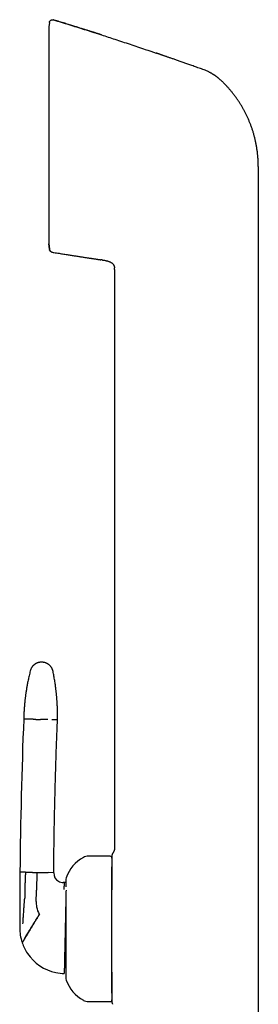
# Model space of a CAD drawing. Header units: millimetres. Extents: x 8 to 880, y 12 to 790.
# Tile 8 of 25: x 218 to 255, y 638 to 790. Entities that reach past the tile are written whole.
import ezdxf

# ---------------------------------------------------------------- set-up
doc = ezdxf.new("R2010")
doc.units = ezdxf.units.MM

msp = doc.modelspace()

# ---------------------------------------------------------------- linework, layer by layer
at = {"color": 7, "linetype": 'Continuous', "lineweight": 30}
for p, q in [((222.48, 789.67), (222.41, 789.04)), ((222.41, 789.05), (222.41, 755.6)), ((222.48, 789.68), (222.48, 789.67)), ((223.12, 790.1), (223.12, 790.1)), ((246.58, 782.29), (246.58, 782.29)), ((254.64, 767.5), (254.64, 754.84)), ((222.41, 755.6), (222.49, 754.84)), ((222.49, 754.84), (222.41, 755.59)), ((222.49, 754.84), (222.5, 754.74)), ((254.64, 754.84), (254.64, 635.44)), ((230.6, 753.11), (230.41, 753.13)), ((230.6, 753.11), (230.64, 753.1)), ((230.6, 753.11), (230.64, 753.1)), ((232.52, 751.66), (232.52, 662.54)), ((231.82, 661.24), (228.52, 661.24)), ((218.8, 658.78), (217.95, 658.8)), ((220.55, 658.74), (220.49, 656.01)), ((223.15, 658.69), (222.29, 658.71)), ((224.77, 657.17), (224.61, 657.17)), ((225.02, 657.17), (224.77, 657.17)), ((220.45, 654.26), (220.48, 655.76)), ((220.48, 655.76), (220.49, 656.01)), ((217.92, 654.6), (217.92, 654.17)), ((228.52, 638.84), (231.82, 638.84))]:
    msp.add_line(p, q, dxfattribs=at)
for centre, radius, start, end in [((1003.49, 651.09), 785.58, 177.71765, 179.43772), ((230.3, 656.19), 5.5, 117.9351, 161.601), ((228.52, 659.54), 1.7, 90, 117.9351), ((231.82, 660.94), 0.3, 360, 90), ((947.04, 652.13), 729.12, 179.47553, 179.80541), ((224.65, 658.67), 1.5, 179.4807, 239.7046), ((224.65, 658.67), 1.5, 239.7046, 268.7598), ((226.22, 657.54), 1.2, 161.601, 180), ((947.04, 652.13), 729.12, 179.83925, 180.04218), ((224.45, 654.18), 4, 178.7598, 190.7717), ((224.45, 654.18), 4, 190.7717, 208.0374), ((947.04, 652.13), 729.12, 180.04218, 180.15155), ((224.92, 650.17), 7, 179.7421, 198.1563), ((224.92, 650.17), 7, 198.1563, 198.7998), ((224.92, 650.17), 7, 198.7998, 213.8642), ((224.92, 650.17), 7, 213.8642, 258.0848), ((224.92, 650.17), 7, 258.0848, 268.7598), ((226.22, 642.54), 1.2, 180, 198.399), ((230.3, 643.9), 5.5, 198.399, 242.0649), ((228.52, 640.54), 1.7, 242.0649, 270), ((231.82, 639.14), 0.3, 270, 360)]:
    msp.add_arc(centre, radius, start, end, dxfattribs=at)
for points, knots in [([(222.48, 789.68), (222.48, 789.69), (222.49, 789.73), (222.5, 789.78), (222.52, 789.83), (222.54, 789.88), (222.57, 789.92), (222.61, 789.97), (222.65, 790.01), (222.7, 790.04), (222.75, 790.07), (222.8, 790.1), (222.86, 790.11), (222.91, 790.12), (222.97, 790.13), (223.02, 790.12), (223.07, 790.12), (223.11, 790.11), (223.12, 790.1)], [0, 0, 0, 0, 0.05595, 0.11427, 0.174787, 0.237264, 0.301403, 0.366849, 0.433195, 0.5, 0.566805, 0.633151, 0.698597, 0.762736, 0.825213, 0.88573, 0.94405, 1, 1, 1, 1]), ([(230.49, 787.79), (230.48, 787.79), (230.47, 787.8), (230.44, 787.8), (230.41, 787.81), (230.37, 787.82), (230.34, 787.83), (230.3, 787.85), (230.27, 787.86), (230.23, 787.87), (230.2, 787.88), (230.16, 787.89), (230.12, 787.9), (230.06, 787.92), (230, 787.94), (229.91, 787.97), (229.81, 788), (229.69, 788.04), (229.55, 788.08), (229.41, 788.13), (229.25, 788.18), (229.08, 788.24), (228.9, 788.29), (228.7, 788.36), (228.5, 788.42), (228.29, 788.49), (228.06, 788.56), (227.83, 788.63), (227.58, 788.71), (227.32, 788.79), (227.06, 788.87), (226.8, 788.96), (226.52, 789.05), (226.23, 789.14), (225.92, 789.23), (225.58, 789.34), (225.22, 789.45), (224.85, 789.57), (224.46, 789.68), (224.06, 789.81), (223.65, 789.94), (223.33, 790.03), (223.16, 790.09), (223.12, 790.1)], [0, 0, 0, 0, 0.011013, 0.021122, 0.030374, 0.038832, 0.046575, 0.053708, 0.058739, 0.063569, 0.068274, 0.072938, 0.079233, 0.086049, 0.093862, 0.105944, 0.119839, 0.135549, 0.153072, 0.17241, 0.193167, 0.215675, 0.239932, 0.265938, 0.292274, 0.320191, 0.349687, 0.380764, 0.413421, 0.447659, 0.481388, 0.516522, 0.553061, 0.591005, 0.630355, 0.675931, 0.723258, 0.772335, 0.823162, 0.875741, 0.93007, 0.98615, 1, 1, 1, 1]), ([(223.12, 790.1), (223.91, 789.86), (225.49, 789.38), (227.84, 788.64), (229.51, 788.11), (230.39, 787.82), (230.49, 787.79)], [0, 0, 0, 0, 0.319972, 0.639945, 0.959917, 1, 1, 1, 1]), ([(223.12, 790.1), (223.12, 790.1), (223.12, 790.1), (223.12, 790.1), (223.12, 790.1), (223.12, 790.1)], [0, 0, 0, 0, 0.2989949, 0.6686044, 1, 1, 1, 1]), ([(230.5, 787.79), (231.18, 787.56), (232.65, 787.09), (234.9, 786.34), (237.02, 785.63), (238.36, 785.18), (238.91, 784.99)], [0, 0, 0, 0, 0.243427, 0.522096, 0.800765, 1, 1, 1, 1]), ([(246.58, 782.29), (246.49, 782.32), (246.27, 782.4), (245.92, 782.53), (245.53, 782.66), (245.15, 782.8), (244.79, 782.93), (244.44, 783.05), (244.11, 783.17), (243.8, 783.28), (243.5, 783.39), (243.21, 783.49), (242.92, 783.59), (242.63, 783.69), (242.34, 783.79), (242.07, 783.89), (241.8, 783.98), (241.55, 784.07), (241.32, 784.15), (241.09, 784.23), (240.88, 784.3), (240.68, 784.37), (240.5, 784.44), (240.32, 784.5), (240.16, 784.55), (240.02, 784.6), (239.88, 784.65), (239.76, 784.69), (239.66, 784.73), (239.57, 784.76), (239.5, 784.78), (239.45, 784.8), (239.4, 784.82), (239.34, 784.83), (239.29, 784.85), (239.24, 784.87), (239.19, 784.89), (239.13, 784.91), (239.08, 784.93), (239.03, 784.95), (238.97, 784.97), (238.94, 784.98), (238.92, 784.99)], [0, 0, 0, 0, 0.03397, 0.085304, 0.135135, 0.183463, 0.230288, 0.27561, 0.316966, 0.356985, 0.395668, 0.433014, 0.469024, 0.507635, 0.544582, 0.579863, 0.613479, 0.64543, 0.675716, 0.704337, 0.731292, 0.757026, 0.781034, 0.803315, 0.823869, 0.842697, 0.859508, 0.874652, 0.888132, 0.899945, 0.907786, 0.914672, 0.921188, 0.927907, 0.934945, 0.942406, 0.950377, 0.95893, 0.968125, 0.97801, 0.988624, 1, 1, 1, 1]), ([(247.02, 782.1), (246.95, 782.14), (246.8, 782.21), (246.65, 782.26), (246.58, 782.29)], [0, 0, 0, 0, 0.50044, 1, 1, 1, 1]), ([(246.58, 782.29), (246.58, 782.29), (246.58, 782.29), (246.58, 782.29), (246.58, 782.29)], [0, 0, 0, 0, 0.455529, 1, 1, 1, 1]), ([(247.02, 782.1), (247.07, 782.08), (247.16, 782.03), (247.3, 781.95), (247.42, 781.88), (247.54, 781.81), (247.63, 781.76), (247.68, 781.73), (247.72, 781.71), (247.75, 781.69), (247.78, 781.67), (247.8, 781.65), (247.83, 781.63), (247.86, 781.62), (247.89, 781.59), (247.94, 781.57), (247.99, 781.53), (248.05, 781.49), (248.13, 781.43), (248.21, 781.37), (248.29, 781.31), (248.35, 781.26), (248.4, 781.22), (248.44, 781.18), (248.48, 781.15), (248.51, 781.12), (248.6, 781.05), (248.73, 780.93), (248.85, 780.82), (248.91, 780.76)], [0, 0, 0, 0, 0.0705388, 0.1371648, 0.1997818, 0.2582318, 0.3124714, 0.3286541, 0.3444255, 0.359787, 0.3747395, 0.3892843, 0.4034224, 0.4162228, 0.433674, 0.4547238, 0.4793738, 0.5141725, 0.554313, 0.5998203, 0.6507268, 0.6795604, 0.7098933, 0.7306742, 0.7502662, 0.7698742, 0.7894982, 0.8947894, 1, 1, 1, 1]), ([(253.42, 774.04), (253.37, 774.18), (253.26, 774.46), (253.08, 774.88), (252.89, 775.3), (252.68, 775.71), (252.48, 776.11), (252.26, 776.51), (252.03, 776.9), (251.79, 777.28), (251.55, 777.66), (251.29, 778.03), (251.02, 778.4), (250.74, 778.76), (250.45, 779.12), (250.16, 779.47), (249.86, 779.8), (249.55, 780.13), (249.24, 780.45), (249.02, 780.66), (248.91, 780.76)], [0, 0, 0, 0, 0.056001, 0.112001, 0.168001, 0.224, 0.28, 0.335, 0.39, 0.445001, 0.500001, 0.556002, 0.612002, 0.668002, 0.724001, 0.78, 0.834999, 0.889999, 0.945, 1, 1, 1, 1]), ([(254.64, 767.5), (254.64, 767.68), (254.63, 768.04), (254.61, 768.57), (254.57, 769.11), (254.51, 769.64), (254.44, 770.17), (254.36, 770.7), (254.26, 771.21), (254.15, 771.7), (254.03, 772.17), (253.9, 772.65), (253.75, 773.12), (253.6, 773.58), (253.48, 773.89), (253.42, 774.04)], [0, 0, 0, 0, 0.08, 0.16, 0.24, 0.32, 0.4, 0.479999, 0.559998, 0.633331, 0.706665, 0.779999, 0.853333, 0.926666, 1, 1, 1, 1]), ([(222.5, 754.75), (222.5, 754.73), (222.51, 754.69), (222.53, 754.64), (222.55, 754.57), (222.59, 754.51), (222.65, 754.44), (222.71, 754.39), (222.78, 754.35), (222.85, 754.32), (222.9, 754.31), (222.92, 754.31)], [0, 0, 0, 0, 0.087879, 0.176952, 0.266589, 0.400546, 0.532069, 0.659166, 0.78022, 0.894066, 1, 1, 1, 1]), ([(222.5, 754.75), (222.5, 754.75), (222.5, 754.74), (222.5, 754.74), (222.5, 754.74)], [0, 0, 0, 0, 0.12841, 1, 1, 1, 1]), ([(222.92, 754.3), (222.89, 754.3), (222.84, 754.31), (222.77, 754.34), (222.7, 754.39), (222.63, 754.44), (222.58, 754.51), (222.54, 754.58), (222.51, 754.66), (222.51, 754.71), (222.5, 754.74)], [0, 0, 0, 0, 0.119158, 0.243186, 0.370688, 0.5, 0.629312, 0.756814, 0.880842, 1, 1, 1, 1]), ([(222.92, 754.3), (222.92, 754.3), (222.92, 754.3), (222.92, 754.3), (222.92, 754.31)], [0, 0, 0, 0, 0.7358344, 1, 1, 1, 1]), ([(222.92, 754.3), (223.01, 754.29), (223.23, 754.25), (223.58, 754.19), (223.97, 754.13), (224.34, 754.07), (224.7, 754.01), (225.05, 753.96), (225.38, 753.91), (225.69, 753.86), (225.99, 753.81), (226.28, 753.76), (226.57, 753.72), (226.85, 753.68), (227.14, 753.63), (227.42, 753.59), (227.68, 753.55), (227.93, 753.51), (228.16, 753.47), (228.38, 753.44), (228.6, 753.41), (228.8, 753.38), (228.98, 753.35), (229.16, 753.32), (229.32, 753.3), (229.46, 753.28), (229.6, 753.26), (229.72, 753.24), (229.82, 753.23), (229.91, 753.21), (229.98, 753.2), (230.03, 753.19), (230.08, 753.19), (230.12, 753.18), (230.15, 753.18), (230.18, 753.17), (230.22, 753.17), (230.26, 753.16), (230.29, 753.15), (230.33, 753.15), (230.36, 753.14), (230.39, 753.14), (230.4, 753.14), (230.41, 753.13)], [0, 0, 0, 0, 0.034906, 0.08674, 0.137063, 0.185875, 0.233176, 0.278966, 0.320756, 0.361202, 0.400304, 0.438064, 0.47448, 0.513536, 0.550919, 0.586628, 0.620664, 0.653026, 0.683715, 0.71273, 0.740072, 0.766191, 0.790575, 0.813224, 0.834138, 0.853317, 0.870465, 0.885939, 0.899739, 0.911865, 0.919938, 0.92705, 0.933359, 0.937931, 0.942469, 0.947046, 0.951738, 0.958285, 0.965299, 0.972896, 0.981167, 0.990183, 1, 1, 1, 1]), ([(230.64, 753.1), (230.69, 753.09), (230.79, 753.08), (230.96, 753.05), (231.15, 753.02), (231.32, 752.98), (231.48, 752.93), (231.62, 752.88), (231.76, 752.83), (231.88, 752.77), (231.99, 752.71), (232.09, 752.65), (232.18, 752.58), (232.26, 752.5), (232.33, 752.41), (232.39, 752.32), (232.44, 752.22), (232.48, 752.11), (232.5, 752.01), (232.51, 751.95), (232.51, 751.92)], [0, 0, 0, 0, 0.055523, 0.134794, 0.21405, 0.293407, 0.355868, 0.418377, 0.480903, 0.543367, 0.590657, 0.637863, 0.685079, 0.732478, 0.779901, 0.827191, 0.87443, 0.921732, 0.969007, 1, 1, 1, 1]), ([(231.33, 752.97), (231.38, 752.96), (231.48, 752.93), (231.62, 752.88), (231.76, 752.83), (231.88, 752.77), (231.99, 752.71), (232.09, 752.65), (232.15, 752.6), (232.18, 752.58)], [0, 0, 0, 0, 0.159473, 0.319069, 0.478707, 0.638189, 0.758927, 0.879451, 1, 1, 1, 1]), ([(232.52, 751.66), (232.52, 751.69), (232.52, 751.77), (232.52, 751.86), (232.51, 751.91), (232.51, 751.92)], [0, 0, 0, 0, 0.423027, 0.845787, 1, 1, 1, 1]), ([(221.32, 691.14), (221.27, 691.14), (221.17, 691.14), (221.03, 691.12), (220.9, 691.1), (220.78, 691.07), (220.67, 691.04), (220.58, 691), (220.51, 690.97), (220.45, 690.94), (220.39, 690.91), (220.34, 690.88), (220.29, 690.85), (220.22, 690.8), (220.15, 690.75), (220.07, 690.68), (219.99, 690.6), (219.9, 690.51), (219.83, 690.41), (219.76, 690.31), (219.69, 690.2), (219.64, 690.08), (219.58, 689.95), (219.56, 689.86), (219.55, 689.81)], [0, 0, 0, 0, 0.063141, 0.123131, 0.179493, 0.231827, 0.279811, 0.316296, 0.349479, 0.37928, 0.405641, 0.428603, 0.452625, 0.486239, 0.525044, 0.568966, 0.617881, 0.671599, 0.719848, 0.771053, 0.824974, 0.881326, 0.939787, 1, 1, 1, 1]), ([(223.04, 689.74), (223.02, 689.79), (223, 689.88), (222.95, 690.01), (222.9, 690.14), (222.84, 690.25), (222.79, 690.34), (222.73, 690.41), (222.69, 690.48), (222.64, 690.53), (222.6, 690.58), (222.56, 690.62), (222.51, 690.66), (222.45, 690.71), (222.38, 690.77), (222.29, 690.83), (222.2, 690.9), (222.09, 690.95), (221.98, 691), (221.86, 691.05), (221.74, 691.08), (221.6, 691.11), (221.46, 691.13), (221.37, 691.14), (221.32, 691.14)], [0, 0, 0, 0, 0.062538, 0.121969, 0.177821, 0.22969, 0.277244, 0.313384, 0.34622, 0.37566, 0.401632, 0.424309, 0.448567, 0.482412, 0.521414, 0.56553, 0.614665, 0.668663, 0.71721, 0.768787, 0.823159, 0.880046, 0.939117, 1, 1, 1, 1]), ([(219.55, 689.81), (219.51, 689.68), (219.45, 689.43), (219.36, 689.06), (219.28, 688.7), (219.21, 688.35), (219.14, 688.02), (219.08, 687.71), (219.03, 687.41), (218.98, 687.13), (218.94, 686.86), (218.9, 686.61), (218.86, 686.37), (218.83, 686.14), (218.8, 685.92), (218.77, 685.71), (218.75, 685.52), (218.73, 685.34), (218.71, 685.17), (218.7, 685.02), (218.68, 684.88), (218.67, 684.75), (218.66, 684.63), (218.65, 684.53), (218.64, 684.44), (218.63, 684.34), (218.63, 684.24), (218.62, 684.15), (218.61, 683.98), (218.59, 683.75), (218.57, 683.49), (218.56, 683.26), (218.55, 683.06), (218.55, 682.91), (218.54, 682.8), (218.54, 682.72), (218.54, 682.64), (218.54, 682.58), (218.54, 682.52), (218.53, 682.45), (218.53, 682.4), (218.53, 682.38)], [0, 0, 0, 0, 0.0526496, 0.1034588, 0.1524219, 0.1995342, 0.2447916, 0.2881906, 0.3274049, 0.3649624, 0.4008614, 0.4351006, 0.4676789, 0.4985954, 0.5278496, 0.5554411, 0.5813697, 0.6056353, 0.6278488, 0.6484585, 0.6674643, 0.6848668, 0.699546, 0.712852, 0.7253747, 0.7381222, 0.7511112, 0.7643416, 0.7778134, 0.8161041, 0.8562159, 0.8832855, 0.9089536, 0.9331641, 0.9433556, 0.9539661, 0.96561, 0.9729555, 0.9806619, 0.9894753, 1, 1, 1, 1]), ([(223.73, 682.26), (223.73, 682.28), (223.73, 682.3), (223.73, 682.34), (223.73, 682.36), (223.73, 682.38), (223.73, 682.4), (223.73, 682.42), (223.73, 682.46), (223.73, 682.51), (223.73, 682.57), (223.73, 682.66), (223.73, 682.78), (223.73, 682.92), (223.73, 683.04), (223.73, 683.16), (223.73, 683.26), (223.73, 683.36), (223.73, 683.45), (223.73, 683.52), (223.73, 683.6), (223.73, 683.67), (223.73, 683.74), (223.72, 683.83), (223.72, 683.93), (223.72, 684.05), (223.71, 684.19), (223.71, 684.34), (223.7, 684.5), (223.69, 684.67), (223.68, 684.86), (223.67, 685.06), (223.65, 685.28), (223.64, 685.5), (223.62, 685.73), (223.6, 685.97), (223.58, 686.22), (223.55, 686.49), (223.52, 686.76), (223.48, 687.05), (223.44, 687.35), (223.4, 687.66), (223.35, 687.98), (223.3, 688.32), (223.24, 688.66), (223.18, 689.01), (223.11, 689.37), (223.06, 689.61), (223.04, 689.74)], [0, 0, 0, 0, 0.005739, 0.010191, 0.013355, 0.015314, 0.017129, 0.021209, 0.025975, 0.032541, 0.040078, 0.048194, 0.068965, 0.088245, 0.104199, 0.119134, 0.133328, 0.146783, 0.157619, 0.167924, 0.177697, 0.186937, 0.196078, 0.206566, 0.220806, 0.237078, 0.255383, 0.275722, 0.296936, 0.319988, 0.344878, 0.371606, 0.400173, 0.430579, 0.460931, 0.492918, 0.526538, 0.561791, 0.598675, 0.637191, 0.677335, 0.719106, 0.762501, 0.807519, 0.853307, 0.900653, 0.949552, 1, 1, 1, 1]), ([(219.38, 682.36), (219.33, 682.36), (219.23, 682.36), (219.09, 682.36), (218.97, 682.37), (218.87, 682.37), (218.77, 682.37), (218.7, 682.37), (218.64, 682.37), (218.59, 682.37), (218.56, 682.38), (218.54, 682.38), (218.53, 682.38), (218.53, 682.38)], [0, 0, 0, 0, 0.0933491, 0.1867404, 0.2801582, 0.3735866, 0.4670101, 0.5604131, 0.6484462, 0.7364343, 0.8243645, 0.912224, 1, 1, 1, 1]), ([(220.01, 682.34), (219.97, 682.34), (219.89, 682.35), (219.79, 682.35), (219.69, 682.35), (219.6, 682.35), (219.53, 682.35), (219.47, 682.36), (219.42, 682.36), (219.4, 682.36), (219.38, 682.36)], [0, 0, 0, 0, 0.131904, 0.262655, 0.391776, 0.518841, 0.643479, 0.765379, 0.884286, 1, 1, 1, 1]), ([(220.01, 682.34), (220.05, 682.34), (220.14, 682.34), (220.27, 682.34), (220.41, 682.33), (220.55, 682.33), (220.7, 682.33), (220.84, 682.33), (220.99, 682.32), (221.08, 682.32), (221.13, 682.32)], [0, 0, 0, 0, 0.128371, 0.256828, 0.38483, 0.511835, 0.637322, 0.7608, 0.881824, 1, 1, 1, 1]), ([(222.25, 682.3), (222.2, 682.3), (222.12, 682.3), (221.99, 682.3), (221.85, 682.3), (221.71, 682.31), (221.56, 682.31), (221.42, 682.31), (221.27, 682.32), (221.18, 682.32), (221.13, 682.32)], [0, 0, 0, 0, 0.128371, 0.256828, 0.38483, 0.511835, 0.637322, 0.7608, 0.881824, 1, 1, 1, 1]), ([(223.73, 682.26), (223.73, 682.26), (223.72, 682.26), (223.7, 682.26), (223.66, 682.26), (223.61, 682.27), (223.54, 682.27), (223.46, 682.27), (223.37, 682.27), (223.27, 682.27), (223.15, 682.28), (223.02, 682.28), (222.92, 682.28), (222.87, 682.28)], [0, 0, 0, 0, 0.093098, 0.18629, 0.279559, 0.372891, 0.466269, 0.55968, 0.647768, 0.735857, 0.823934, 0.911986, 1, 1, 1, 1]), ([(223.15, 658.69), (223.16, 659.79), (223.18, 661.99), (223.23, 665.29), (223.3, 668.59), (223.38, 671.94), (223.48, 675.35), (223.59, 678.81), (223.68, 681.11), (223.73, 682.26)], [0, 0, 0, 0, 0.139996, 0.279997, 0.419999, 0.560002, 0.706671, 0.853338, 1, 1, 1, 1]), ([(232.22, 661.66), (232.2, 661.64), (232.17, 661.59), (232.14, 661.52), (232.12, 661.44), (232.12, 661.38), (232.12, 661.36)], [0, 0, 0, 0, 0.248339, 0.499998, 0.751658, 1, 1, 1, 1]), ([(232.52, 662.54), (232.52, 662.51), (232.52, 662.45), (232.51, 662.36), (232.5, 662.27), (232.48, 662.17), (232.44, 662.07), (232.4, 661.96), (232.35, 661.86), (232.29, 661.75), (232.24, 661.69), (232.22, 661.66)], [0, 0, 0, 0, 0.088611, 0.181326, 0.280821, 0.388384, 0.503959, 0.624051, 0.748566, 0.874844, 1, 1, 1, 1]), ([(232.12, 661.36), (232.12, 661.35), (232.12, 661.35), (232.12, 661.33), (232.12, 661.3), (232.12, 661.27), (232.12, 661.23), (232.12, 661.19), (232.12, 661.16), (232.12, 661.12), (232.12, 661.08), (232.12, 661.04), (232.12, 661.01), (232.12, 660.96), (232.12, 660.91), (232.12, 660.85), (232.12, 660.81), (232.12, 660.78), (232.12, 660.77), (232.12, 660.75), (232.12, 660.74), (232.12, 660.73), (232.12, 660.71), (232.12, 660.71), (232.12, 660.7), (232.12, 660.68), (232.12, 660.66), (232.12, 660.64), (232.12, 660.62), (232.12, 660.59), (232.12, 660.56), (232.12, 660.54), (232.12, 660.52), (232.12, 660.5), (232.12, 660.47), (232.12, 660.44), (232.12, 660.4), (232.12, 660.38), (232.12, 660.37)], [0, 0, 0, 0, 0.06134, 0.123894, 0.187796, 0.253045, 0.31143, 0.345363, 0.380147, 0.415793, 0.45231, 0.489708, 0.521383, 0.55203, 0.594929, 0.641068, 0.69045, 0.700126, 0.709918, 0.719825, 0.729847, 0.739985, 0.750218, 0.7534, 0.761358, 0.772067, 0.785527, 0.800942, 0.818863, 0.83929, 0.862224, 0.880032, 0.894165, 0.907794, 0.920919, 0.950138, 0.976499, 1, 1, 1, 1]), ([(232.12, 660.37), (232.12, 660.33), (232.12, 660.24), (232.12, 660.09), (232.12, 659.93), (232.12, 659.76), (232.12, 659.58), (232.12, 659.39), (232.12, 659.19), (232.12, 658.98), (232.12, 658.76), (232.12, 658.52), (232.12, 658.28), (232.12, 658.03), (232.12, 657.76), (232.12, 657.49), (232.12, 657.22), (232.12, 656.93), (232.12, 656.64), (232.12, 656.35), (232.12, 656.15), (232.12, 656.05)], [0, 0, 0, 0, 0.053521, 0.106978, 0.160437, 0.213965, 0.267376, 0.319582, 0.371742, 0.423916, 0.476165, 0.529321, 0.582371, 0.635379, 0.688409, 0.741651, 0.793964, 0.846186, 0.898379, 0.950605, 1, 1, 1, 1]), ([(218.8, 658.78), (218.79, 658.55), (218.76, 658.08), (218.74, 657.38), (218.71, 656.64), (218.7, 655.85), (218.7, 655.3), (218.7, 655.03)], [0, 0, 0, 0, 0.185634, 0.372281, 0.559969, 0.780783, 1, 1, 1, 1]), ([(218.8, 658.78), (218.81, 658.78), (218.84, 658.78), (218.89, 658.78), (218.95, 658.78), (219.02, 658.78), (219.11, 658.77), (219.2, 658.77), (219.31, 658.77), (219.39, 658.77), (219.43, 658.77)], [0, 0, 0, 0, 0.115714, 0.234621, 0.356521, 0.481159, 0.608224, 0.737345, 0.868096, 1, 1, 1, 1]), ([(219.43, 658.77), (219.47, 658.77), (219.55, 658.77), (219.69, 658.76), (219.83, 658.76), (219.97, 658.76), (220.11, 658.75), (220.26, 658.75), (220.4, 658.75), (220.5, 658.74), (220.55, 658.74)], [0, 0, 0, 0, 0.128371, 0.256828, 0.38483, 0.511835, 0.637322, 0.7608, 0.881824, 1, 1, 1, 1]), ([(220.55, 658.74), (220.59, 658.74), (220.69, 658.74), (220.83, 658.74), (220.98, 658.73), (221.12, 658.73), (221.26, 658.73), (221.4, 658.73), (221.54, 658.72), (221.62, 658.72), (221.66, 658.72)], [0, 0, 0, 0, 0.118176, 0.2392, 0.362678, 0.488165, 0.61517, 0.743172, 0.871629, 1, 1, 1, 1]), ([(221.66, 658.72), (221.7, 658.72), (221.78, 658.72), (221.89, 658.71), (221.99, 658.71), (222.07, 658.71), (222.15, 658.71), (222.21, 658.71), (222.26, 658.71), (222.28, 658.71), (222.29, 658.71)], [0, 0, 0, 0, 0.131904, 0.262655, 0.391776, 0.518841, 0.643479, 0.765379, 0.884286, 1, 1, 1, 1]), ([(232.12, 644.77), (232.12, 644.85), (232.12, 645.01), (232.12, 645.26), (232.12, 645.51), (232.12, 645.77), (232.12, 646.03), (232.12, 646.29), (232.12, 646.56), (232.12, 646.82), (232.12, 647.09), (232.12, 647.34), (232.12, 647.6), (232.12, 647.86), (232.12, 648.12), (232.12, 648.38), (232.12, 648.66), (232.12, 648.96), (232.12, 649.27), (232.12, 649.59), (232.12, 649.9), (232.12, 650.22), (232.12, 650.53), (232.12, 650.87), (232.12, 651.22), (232.12, 651.59), (232.12, 651.96), (232.12, 652.33), (232.12, 652.69), (232.12, 653.04), (232.12, 653.36), (232.12, 653.67), (232.12, 653.97), (232.12, 654.27), (232.12, 654.56), (232.12, 654.85), (232.12, 655.13), (232.12, 655.38), (232.12, 655.62), (232.12, 655.85), (232.12, 656.09), (232.12, 656.31), (232.12, 656.54), (232.12, 656.75), (232.12, 656.98), (232.12, 657.22), (232.12, 657.47), (232.12, 657.71), (232.12, 657.92), (232.12, 658.12), (232.12, 658.29), (232.12, 658.45), (232.12, 658.63), (232.12, 658.83), (232.12, 659.03), (232.12, 659.22), (232.12, 659.41), (232.12, 659.53), (232.12, 659.6), (232.12, 659.6)], [0, 0, 0, 0, 0.016287, 0.032547, 0.048791, 0.065031, 0.081277, 0.097539, 0.113828, 0.130959, 0.146439, 0.161903, 0.17736, 0.192818, 0.208287, 0.223776, 0.239295, 0.25765, 0.27597, 0.294269, 0.312563, 0.330868, 0.349197, 0.367568, 0.389436, 0.411256, 0.433053, 0.454854, 0.476685, 0.49857, 0.517318, 0.536028, 0.554716, 0.573398, 0.592091, 0.610811, 0.629575, 0.645638, 0.661673, 0.677688, 0.693696, 0.709706, 0.725727, 0.741771, 0.757848, 0.777183, 0.796482, 0.815762, 0.835042, 0.850202, 0.865381, 0.880589, 0.894943, 0.915382, 0.9358, 0.956218, 0.976658, 0.997141, 1, 1, 1, 1]), ([(224.77, 657.17), (224.77, 657.17), (224.77, 657.17), (224.76, 657.15), (224.76, 657.12), (224.76, 657.08), (224.76, 657.02), (224.75, 656.96), (224.75, 656.88), (224.74, 656.8), (224.74, 656.69), (224.73, 656.56), (224.72, 656.42), (224.71, 656.27), (224.71, 656.15), (224.7, 656.1)], [0, 0, 0, 0, 0.06624, 0.133253, 0.201035, 0.26958, 0.33888, 0.408795, 0.479198, 0.550003, 0.639442, 0.729253, 0.819402, 0.909712, 1, 1, 1, 1]), ([(225.02, 657.54), (225.02, 657.54), (225.02, 657.54), (225.02, 657.54), (225.02, 657.53), (225.02, 657.51), (225.02, 657.48), (225.02, 657.45), (225.02, 657.41), (225.02, 657.36), (225.02, 657.31), (225.02, 657.24), (225.02, 657.18), (225.02, 657.1), (225.02, 657), (225.02, 656.88), (225.02, 656.75), (225.02, 656.62), (225.02, 656.54), (225.02, 656.51)], [0, 0, 0, 0, 0.024128, 0.078418, 0.132741, 0.187144, 0.241671, 0.300208, 0.358639, 0.417019, 0.475406, 0.533856, 0.592426, 0.648508, 0.724302, 0.800033, 0.875823, 0.951795, 1, 1, 1, 1]), ([(225.05, 656.02), (225.05, 656.01), (225.04, 655.95), (225.04, 655.83), (225.04, 655.66), (225.03, 655.49), (225.03, 655.31), (225.03, 655.12), (225.02, 654.92), (225.02, 654.72), (225.01, 654.51), (225.01, 654.33), (225.01, 654.16), (225, 654.02), (225, 653.88), (225, 653.74), (224.99, 653.56), (224.99, 653.36), (224.98, 653.13), (224.98, 652.89), (224.97, 652.69), (224.97, 652.52), (224.97, 652.4), (224.96, 652.27), (224.96, 652.14), (224.96, 652.01), (224.95, 651.83), (224.95, 651.59), (224.94, 651.31), (224.94, 651.03), (224.93, 650.74), (224.92, 650.45), (224.92, 650.26), (224.92, 650.17)], [0, 0, 0, 0, 0.010884, 0.054637, 0.097985, 0.140985, 0.183693, 0.226167, 0.267377, 0.308044, 0.348229, 0.387993, 0.412802, 0.437486, 0.462061, 0.486545, 0.510954, 0.548031, 0.584664, 0.620921, 0.656869, 0.675599, 0.694274, 0.712903, 0.731497, 0.750066, 0.76862, 0.80766, 0.84637, 0.884853, 0.923214, 0.961561, 1, 1, 1, 1]), ([(218.5, 652.2), (218.52, 652.44), (218.55, 652.9), (218.59, 653.54), (218.63, 654.11), (218.66, 654.46), (218.67, 654.64)], [0, 0, 0, 0, 0.285391, 0.566308, 0.784253, 1, 1, 1, 1]), ([(218.7, 655.03), (218.7, 655.01), (218.7, 654.97), (218.7, 654.91), (218.69, 654.86), (218.68, 654.8), (218.68, 654.72), (218.67, 654.67), (218.67, 654.64)], [0, 0, 0, 0, 0.136932, 0.275376, 0.419204, 0.561144, 0.780661, 1, 1, 1, 1]), ([(225.02, 654.72), (225.02, 654.69), (225.02, 654.58), (225.02, 654.41), (225.02, 654.2), (225.02, 653.99), (225.02, 653.77), (225.02, 653.53), (225.02, 653.27), (225.02, 652.99), (225.02, 652.7), (225.02, 652.41), (225.02, 652.13), (225.02, 651.87), (225.02, 651.62), (225.02, 651.36), (225.02, 651.11), (225.02, 650.85), (225.02, 650.61), (225.02, 650.38), (225.02, 650.16), (225.02, 649.95), (225.02, 649.73), (225.02, 649.51), (225.02, 649.3), (225.02, 649.08), (225.02, 648.85), (225.02, 648.62), (225.02, 648.4), (225.02, 648.17), (225.02, 647.94), (225.02, 647.73), (225.02, 647.49), (225.02, 647.23), (225.02, 646.95), (225.02, 646.68), (225.02, 646.5), (225.02, 646.41)], [0, 0, 0, 0, 0.01631, 0.044846, 0.073356, 0.101872, 0.130428, 0.159055, 0.194092, 0.229049, 0.263986, 0.298963, 0.334039, 0.363244, 0.392387, 0.421502, 0.450624, 0.479787, 0.509026, 0.53354, 0.558008, 0.58245, 0.606886, 0.631338, 0.655825, 0.680368, 0.706716, 0.733016, 0.759293, 0.785574, 0.811882, 0.838245, 0.863494, 0.897617, 0.931705, 0.965814, 1, 1, 1, 1]), ([(218.41, 650.81), (218.42, 650.95), (218.44, 651.21), (218.46, 651.67), (218.49, 652), (218.5, 652.2)], [0, 0, 0, 0, 0.284665, 0.565775, 1, 1, 1, 1]), ([(220.92, 652.3), (220.89, 652.25), (220.83, 652.15), (220.74, 652), (220.65, 651.85), (220.55, 651.7), (220.46, 651.55), (220.37, 651.4), (220.28, 651.26), (220.19, 651.11), (220.1, 650.96), (220, 650.81), (219.91, 650.66), (219.82, 650.51), (219.73, 650.37), (219.64, 650.22), (219.55, 650.08), (219.47, 649.94), (219.38, 649.8), (219.3, 649.67), (219.22, 649.54), (219.15, 649.41), (219.07, 649.29), (219, 649.18), (218.93, 649.06), (218.86, 648.95), (218.79, 648.84), (218.73, 648.73), (218.67, 648.64), (218.63, 648.58), (218.61, 648.55)], [0, 0, 0, 0, 0.025351, 0.051058, 0.077179, 0.103772, 0.130898, 0.158111, 0.185943, 0.21444, 0.243646, 0.274225, 0.305684, 0.338071, 0.371412, 0.405726, 0.441021, 0.477295, 0.514537, 0.552729, 0.591842, 0.631842, 0.672688, 0.714331, 0.756713, 0.804111, 0.852237, 0.900994, 0.950283, 1, 1, 1, 1]), ([(220.94, 652.26), (220.91, 652.21), (220.85, 652.11), (220.76, 651.97), (220.67, 651.82), (220.58, 651.67), (220.49, 651.52), (220.4, 651.37), (220.31, 651.22), (220.21, 651.07), (220.12, 650.92), (220.03, 650.77), (219.94, 650.62), (219.85, 650.47), (219.76, 650.32), (219.67, 650.17), (219.58, 650.03), (219.49, 649.89), (219.41, 649.75), (219.33, 649.61), (219.25, 649.48), (219.17, 649.35), (219.1, 649.23), (219.02, 649.11), (218.95, 648.99), (218.88, 648.88), (218.81, 648.76), (218.75, 648.66), (218.69, 648.56), (218.65, 648.5), (218.63, 648.47)], [0, 0, 0, 0, 0.024914, 0.05022, 0.075975, 0.102235, 0.129062, 0.156016, 0.183629, 0.211951, 0.241033, 0.271539, 0.302926, 0.335231, 0.368484, 0.402707, 0.437915, 0.474112, 0.511298, 0.54946, 0.588581, 0.628633, 0.66958, 0.711382, 0.753989, 0.80172, 0.850278, 0.899574, 0.949514, 1, 1, 1, 1]), ([(224.92, 650.17), (224.92, 650.09), (224.91, 649.92), (224.91, 649.68), (224.9, 649.44), (224.9, 649.24), (224.9, 649.08), (224.89, 648.95), (224.89, 648.83), (224.89, 648.7), (224.88, 648.58), (224.88, 648.41), (224.88, 648.21), (224.87, 647.96), (224.87, 647.71), (224.86, 647.5), (224.86, 647.33), (224.85, 647.18), (224.85, 647.03), (224.85, 646.89), (224.84, 646.71), (224.84, 646.5), (224.83, 646.27), (224.83, 646.05), (224.82, 645.83), (224.82, 645.62), (224.82, 645.41), (224.81, 645.22), (224.81, 645.02), (224.8, 644.84), (224.8, 644.67), (224.8, 644.5), (224.79, 644.35), (224.79, 644.2), (224.79, 644.11), (224.79, 644.06)], [0, 0, 0, 0, 0.029944, 0.059822, 0.089693, 0.119614, 0.135328, 0.151081, 0.16688, 0.182734, 0.198651, 0.214638, 0.247474, 0.280401, 0.313485, 0.346793, 0.367875, 0.389085, 0.410441, 0.431957, 0.453647, 0.490405, 0.527381, 0.564642, 0.602254, 0.640278, 0.678777, 0.717809, 0.757192, 0.796796, 0.836677, 0.876887, 0.917477, 0.958499, 1, 1, 1, 1]), ([(218.63, 648.47), (218.61, 648.43), (218.57, 648.36), (218.51, 648.27), (218.46, 648.19), (218.42, 648.12), (218.38, 648.06), (218.35, 648.01), (218.33, 647.97), (218.31, 647.94), (218.3, 647.92), (218.29, 647.91), (218.29, 647.91), (218.29, 647.91)], [0, 0, 0, 0, 0.093714, 0.188132, 0.282973, 0.377955, 0.472805, 0.567258, 0.655722, 0.743408, 0.830128, 0.915711, 1, 1, 1, 1]), ([(225.02, 646.41), (225.02, 646.35), (225.02, 646.22), (225.02, 646.03), (225.02, 645.85), (225.02, 645.67), (225.02, 645.49), (225.02, 645.32), (225.02, 645.15), (225.02, 644.98), (225.02, 644.83), (225.02, 644.68), (225.02, 644.53), (225.02, 644.39), (225.02, 644.24), (225.02, 644.09), (225.02, 643.94), (225.02, 643.8), (225.02, 643.66), (225.02, 643.53), (225.02, 643.4), (225.02, 643.27), (225.02, 643.14), (225.02, 643.03), (225.02, 642.92), (225.02, 642.84), (225.02, 642.77), (225.02, 642.71), (225.02, 642.66), (225.02, 642.62), (225.02, 642.58), (225.02, 642.56), (225.02, 642.55), (225.02, 642.54), (225.02, 642.54), (225.02, 642.54)], [0, 0, 0, 0, 0.027511, 0.054976, 0.082417, 0.109859, 0.137325, 0.164838, 0.193604, 0.220299, 0.246965, 0.273623, 0.300296, 0.327005, 0.353772, 0.38542, 0.417003, 0.448558, 0.48012, 0.511725, 0.543409, 0.582188, 0.620878, 0.659546, 0.698258, 0.73708, 0.769405, 0.80166, 0.833884, 0.866116, 0.898394, 0.930755, 0.957887, 0.984968, 1, 1, 1, 1]), ([(232.12, 640.12), (232.12, 640.12), (232.12, 640.17), (232.12, 640.26), (232.12, 640.4), (232.12, 640.54), (232.12, 640.68), (232.12, 640.82), (232.12, 640.97), (232.12, 641.12), (232.12, 641.29), (232.12, 641.45), (232.12, 641.64), (232.12, 641.84), (232.12, 642.06), (232.12, 642.29), (232.12, 642.51), (232.12, 642.72), (232.12, 642.91), (232.12, 643.11), (232.12, 643.33), (232.12, 643.58), (232.12, 643.87), (232.12, 644.16), (232.12, 644.46), (232.12, 644.66), (232.12, 644.77)], [0, 0, 0, 0, 0.000179, 0.0463874, 0.0927026, 0.1323534, 0.171933, 0.2114666, 0.2509796, 0.2904973, 0.3300451, 0.3696484, 0.4093322, 0.4570579, 0.5046943, 0.5522854, 0.5998756, 0.6372966, 0.6747659, 0.7123046, 0.7477441, 0.7982026, 0.8486049, 0.8990035, 0.9494511, 1, 1, 1, 1]), ([(224.79, 644.06), (224.79, 644.02), (224.78, 643.94), (224.78, 643.82), (224.78, 643.72), (224.78, 643.64), (224.78, 643.58), (224.78, 643.54), (224.77, 643.51), (224.77, 643.47), (224.77, 643.44), (224.77, 643.41), (224.77, 643.36), (224.77, 643.31), (224.77, 643.26), (224.77, 643.22), (224.77, 643.19), (224.77, 643.17), (224.77, 643.17), (224.77, 643.17)], [0, 0, 0, 0, 0.070582, 0.141376, 0.212449, 0.28387, 0.316069, 0.348357, 0.380741, 0.413226, 0.445818, 0.478524, 0.511349, 0.592509, 0.673668, 0.754912, 0.836326, 0.917994, 1, 1, 1, 1]), ([(232.12, 643.36), (232.12, 643.29), (232.12, 643.12), (232.12, 642.85), (232.12, 642.57), (232.12, 642.3), (232.12, 642.04), (232.12, 641.8), (232.12, 641.56), (232.12, 641.32), (232.12, 641.1), (232.12, 640.89), (232.12, 640.68), (232.12, 640.49), (232.12, 640.31), (232.12, 640.14), (232.12, 639.99), (232.12, 639.84), (232.12, 639.76), (232.12, 639.71)], [0, 0, 0, 0, 0.0436211, 0.1038523, 0.1641593, 0.2244569, 0.283498, 0.342485, 0.4014868, 0.4605724, 0.5208983, 0.5811025, 0.6412579, 0.7014378, 0.7619619, 0.8215314, 0.8810133, 0.9404791, 1, 1, 1, 1]), ([(232.12, 639.71), (232.12, 639.7), (232.12, 639.67), (232.12, 639.63), (232.12, 639.59), (232.12, 639.55), (232.12, 639.52), (232.12, 639.48), (232.12, 639.45), (232.12, 639.42), (232.12, 639.4), (232.12, 639.39), (232.12, 639.39), (232.12, 639.38), (232.12, 639.38), (232.12, 639.38), (232.12, 639.37), (232.12, 639.35), (232.12, 639.32), (232.12, 639.27), (232.12, 639.21), (232.12, 639.15), (232.12, 639.09), (232.12, 639.04), (232.12, 638.98), (232.12, 638.92), (232.12, 638.87), (232.12, 638.82), (232.12, 638.78), (232.12, 638.75), (232.12, 638.73), (232.12, 638.73), (232.12, 638.73)], [0, 0, 0, 0, 0.027054, 0.058263, 0.093627, 0.116413, 0.143465, 0.169855, 0.192954, 0.21492, 0.232757, 0.236195, 0.239424, 0.242445, 0.245258, 0.247863, 0.25026, 0.254612, 0.290004, 0.323992, 0.376183, 0.424682, 0.469497, 0.513623, 0.565941, 0.628774, 0.688803, 0.746083, 0.809298, 0.874521, 0.938039, 1, 1, 1, 1]), ([(232.12, 638.73), (232.12, 638.7), (232.12, 638.65), (232.14, 638.57), (232.17, 638.49), (232.2, 638.45), (232.22, 638.43)], [0, 0, 0, 0, 0.248342, 0.500003, 0.751662, 1, 1, 1, 1])]:
    msp.add_open_spline(points, degree=3, knots=knots, dxfattribs=at)

doc.saveas('drawing.dxf')
